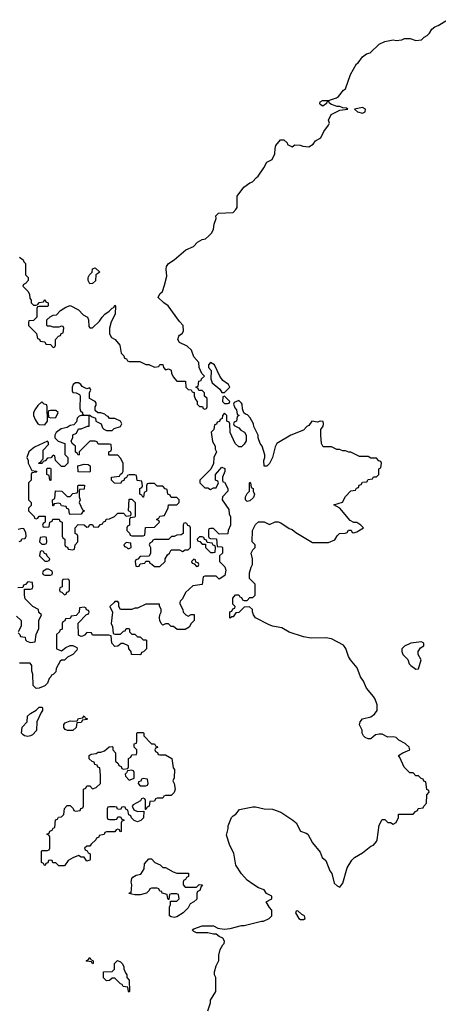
# Model space of a CAD drawing. Header units: inches. Extents: x 1980008 to 2252673, y 74414 to 260562.
# Tile 125 of 228: x 2053692 to 2056670, y 247140 to 254145. Entities that reach past the tile are written whole.
import ezdxf

# ---------------------------------------------------------------- set-up
doc = ezdxf.new("R2010")
doc.units = ezdxf.units.IN
doc.header["$MEASUREMENT"] = 0
doc.layers.add('C0254', color=7, linetype='Continuous')
doc.layers.add('C0255', color=7, linetype='Continuous')

msp = doc.modelspace()

# ---------------------------------------------------------------- linework, layer by layer
at = {"layer": 'C0254', "color": 5, "elevation": 120}
for points in [[(2053682, 249782), (2053694, 249770), (2053698, 249758), (2053731.1, 249751.1), (2053732.7, 249732.7), (2053743.6, 249723.6), (2053770, 249714), (2053802, 249718), (2053808, 249770), (2053827.3, 249812.7), (2053828, 249870), (2053846, 249910), (2053828.4, 249928.4), (2053826, 249950), (2053786, 249970), (2053756, 250000)], [(2054364, 250000), (2054334, 249970), (2054352, 249930), (2054342, 249850), (2054352.7, 249827.3), (2054358, 249778), (2054370, 249774), (2054410, 249774), (2054430, 249794), (2054442, 249798), (2054450, 249814), (2054470, 249814), (2054474, 249810), (2054474, 249790), (2054490, 249774), (2054510, 249774), (2054530, 249754), (2054550, 249754), (2054570, 249734), (2054590, 249734), (2054594, 249730), (2054594, 249670), (2054572.7, 249647.3), (2054558, 249642), (2054554, 249630), (2054547.3, 249627.3), (2054491.6, 249628.4), (2054488, 249630), (2054486, 249650), (2054468, 249670), (2054466, 249690), (2054430, 249708), (2054412.7, 249707.3), (2054390, 249688), (2054370, 249686), (2054348, 249710), (2054342, 249762), (2054327.3, 249767.3), (2054210, 249766), (2054202, 249782), (2054170, 249786), (2054152.7, 249767.3), (2054139.6, 249760.4), (2054130, 249758), (2054110, 249766), (2054108.4, 249851.6), (2054167.3, 249912.7), (2054182, 249918), (2054186, 249930), (2054182, 249942), (2054167.3, 249947.3), (2054162, 249962), (2054150, 249966), (2054118, 249962), (2054114, 249930), (2054092.7, 249907.3), (2054058, 249902), (2054050, 249886), (2054018, 249882), (2054012.7, 249867.3), (2053998, 249862), (2053994, 249850), (2053994, 249810), (2053978, 249802), (2053974, 249790), (2053954, 249770), (2053954, 249670), (2053990, 249654), (2054020.4, 249679.6), (2054050, 249692), (2054070, 249692), (2054098, 249678), (2054102, 249670), (2054099.6, 249660.4), (2054070.9, 249629.1), (2054031.1, 249608.9), (2054010.9, 249589.1), (2053990, 249588), (2053979.6, 249580.4), (2053952, 249530), (2053950, 249506), (2053930, 249486), (2053918, 249482), (2053914, 249470), (2053901, 249459), (2053890, 249426), (2053870, 249406), (2053831.6, 249388.4), (2053810, 249386), (2053787.3, 249407.3), (2053786, 249490), (2053778, 249510), (2053778, 249550), (2053767.3, 249567.3), (2053690, 249566)], [(2054832.4, 250000), (2054832, 249990), (2054852, 249950), (2054854, 249930), (2054874, 249910), (2054890, 249902), (2054912.7, 249912.7), (2054932.7, 249912.7), (2054934, 249870), (2054911.6, 249848.4), (2054896.9, 249823.1), (2054870, 249806), (2054812.7, 249807.3), (2054787.3, 249827.3), (2054768.4, 249828.4), (2054750, 249846), (2054730, 249846), (2054710, 249838), (2054698, 249850), (2054688, 249870), (2054686, 249890), (2054688.4, 249911.6), (2054698, 249930), (2054698, 249950), (2054686, 249974), (2054686, 249986), (2054590, 249988), (2054530, 249958), (2054510, 249958), (2054490, 249948), (2054410, 249948), (2054398, 249970), (2054398, 249998), (2054396, 250000)], [(2055030, 247094), (2055048.4, 247151.6), (2055048.7, 247170), (2055088, 247230), (2055088, 247330), (2055078, 247350), (2055078, 247370), (2055090, 247414), (2055108.4, 247451.6), (2055108.7, 247490), (2055118, 247530), (2055136.4, 247563.6), (2055147.3, 247572.7), (2055148, 247590), (2055138, 247610), (2055110, 247622), (2055090, 247638), (2055070, 247638), (2055030, 247648.7), (2054949.1, 247649.1), (2054930, 247658), (2054918, 247670), (2054930, 247678), (2054990, 247698), (2055070, 247698), (2055101.4, 247681.4), (2055145.6, 247674.4), (2055190, 247679.1), (2055270, 247701), (2055290, 247701), (2055412.7, 247732.7), (2055427.3, 247732.7), (2055466, 247750), (2055486, 247770), (2055486, 247810), (2055468.4, 247828.4), (2055446, 247870), (2055486, 247890), (2055486, 247910), (2055448.7, 247928.7), (2055430, 247955.3), (2055390, 247968.7), (2055350, 247994), (2055310, 248024), (2055270, 248068.7), (2055229.3, 248129.3), (2055214.6, 248214.6), (2055188, 248270), (2055163.1, 248343.1), (2055175.3, 248390), (2055175.3, 248410), (2055198, 248470), (2055210, 248482), (2055230, 248492), (2055254.6, 248525.4), (2055350, 248544), (2055370, 248544), (2055430, 248530.4), (2055490, 248527.7), (2055550, 248507.3), (2055636, 248450), (2055658.8, 248430), (2055690, 248372), (2055730, 248358.8), (2055741, 248350), (2055776, 248290), (2055830, 248222), (2055844.5, 248184.5), (2055870, 248162), (2055898, 248090), (2055912, 248070), (2055930, 248002), (2055950, 247982), (2055970, 247974), (2055990, 248002), (2056021.2, 248110), (2056054.5, 248165.5), (2056074.8, 248185.2), (2056130, 248217.3), (2056190, 248266), (2056210, 248271.3), (2056230, 248298), (2056235.1, 248310), (2056250, 248414), (2056270, 248454), (2056290, 248454), (2056310, 248434), (2056330, 248434), (2056350, 248422), (2056370, 248434), (2056386, 248470), (2056387.3, 248492.7), (2056490, 248494), (2056507.3, 248512.7), (2056522, 248518), (2056527.3, 248532.7), (2056562, 248538), (2056566, 248550), (2056586, 248570), (2056588, 248630), (2056606, 248650), (2056602, 248662), (2056588.4, 248668.4), (2056582, 248722), (2056567.3, 248727.3), (2056562, 248742), (2056547.3, 248747.3), (2056530, 248766), (2056510, 248766), (2056490, 248786), (2056467.3, 248787.3), (2056427.3, 248827.3), (2056396.4, 248896.4), (2056386, 248910), (2056418, 248930), (2056468, 248950), (2056462, 248970), (2056434.9, 248994.9), (2056390, 249019), (2056370, 249037.2), (2056350, 249044), (2056310, 249041.2), (2056270, 249062), (2056250, 249062), (2056223.6, 249056.4), (2056190, 249028), (2056171.6, 249028.4), (2056150, 249038), (2056138, 249050), (2056128.7, 249070), (2056128, 249090), (2056109.2, 249129.2), (2056114, 249150), (2056130, 249170.8), (2056190, 249186), (2056216.5, 249203.5), (2056235.3, 249230), (2056234, 249270), (2056221.2, 249310), (2056209.2, 249330), (2056158, 249390), (2056138, 249438), (2056116, 249470), (2056093.6, 249533.6), (2056045.2, 249590), (2056030, 249615.3), (2056012.7, 249672.7), (2055996, 249696), (2055910, 249739.3), (2055870, 249746.6), (2055766.2, 249746.2), (2055710, 249754), (2055608.1, 249788.1), (2055558, 249818), (2055489.7, 249829.7), (2055461.2, 249841.2), (2055368.7, 249890), (2055355.3, 249910), (2055348, 249932), (2055348, 249948), (2055327.3, 249967.3), (2055290, 249966), (2055250, 249928), (2055230, 249926), (2055210, 249898), (2055202, 249898), (2055190, 249888), (2055186, 249890), (2055188, 249932), (2055202, 249938), (2055207.3, 249952.7), (2055222, 249958), (2055226, 249970), (2055208, 249988), (2055208, 250000)], [(2053670, 249902), (2053702, 249870), (2053702, 249830), (2053682, 249790)]]:
    msp.add_lwpolyline(points, dxfattribs=at)
for points in [[(2056550, 249718), (2056474, 249710), (2056430, 249688.7), (2056411, 249669), (2056410.8, 249650), (2056417.3, 249630), (2056452.8, 249592.8), (2056463.4, 249563.4), (2056474, 249550), (2056510, 249523.8), (2056530, 249526), (2056548.7, 249590), (2056526, 249630), (2056526, 249650), (2056543.1, 249676.9), (2056566, 249690), (2056566, 249710)], [(2053750, 249045.2), (2053726, 249050), (2053716.4, 249056.4), (2053706, 249070), (2053708.4, 249111.6), (2053746, 249150), (2053748, 249190), (2053768, 249210), (2053808.4, 249231.6), (2053830, 249254), (2053850, 249254), (2053854, 249250), (2053854, 249230), (2053843.6, 249216.4), (2053814, 249150), (2053811.6, 249088.4), (2053783.6, 249056.4), (2053770, 249049)], [(2054032.7, 249087.3), (2054016.4, 249096.4), (2054006, 249110), (2054006, 249130), (2054016.4, 249143.6), (2054050, 249158), (2054070, 249154), (2054102, 249158), (2054110, 249174), (2054142, 249178), (2054150, 249192), (2054158, 249178), (2054174, 249170), (2054170, 249166), (2054138, 249162), (2054130, 249146), (2054098, 249142), (2054094, 249110), (2054070, 249088)], [(2054630, 248994), (2054650, 248994), (2054658, 248978), (2054670, 248974), (2054672, 248968), (2054658, 248962), (2054654, 248950), (2054658, 248938), (2054672.7, 248932.7), (2054678, 248918), (2054690, 248914), (2054730, 248914), (2054774, 248890), (2054783.6, 248823.6), (2054794, 248810), (2054791.6, 248751.6), (2054782, 248730), (2054791.1, 248711.1), (2054798, 248670), (2054790, 248646), (2054770, 248626), (2054730, 248626), (2054718, 248622), (2054710, 248606), (2054670, 248606), (2054658, 248602), (2054650, 248586), (2054618, 248582), (2054614, 248550), (2054598, 248542), (2054590, 248526), (2054586, 248526), (2054586, 248590), (2054582, 248602), (2054570, 248606), (2054558, 248602), (2054552, 248588), (2054499.6, 248560.4), (2054492, 248550), (2054504.7, 248524.7), (2054530, 248512), (2054574, 248514), (2054572.7, 248467.3), (2054552.7, 248447.3), (2054530, 248438), (2054507.3, 248447.3), (2054487.3, 248467.3), (2054482, 248482), (2054467.3, 248487.3), (2054462, 248522), (2054447.3, 248527.3), (2054442, 248542), (2054430, 248546), (2054418, 248542), (2054410, 248526), (2054387.3, 248527.3), (2054382, 248542), (2054370, 248546), (2054330, 248546), (2054318, 248542), (2054314, 248530), (2054314, 248470), (2054318, 248458), (2054330, 248454), (2054370, 248454), (2054382, 248458), (2054390, 248474), (2054410, 248474), (2054418, 248458), (2054432.7, 248452.7), (2054432.7, 248447.3), (2054418, 248442), (2054414, 248430), (2054414, 248370), (2054407.3, 248367.3), (2054402, 248382), (2054390, 248386), (2054378, 248382), (2054370, 248366), (2054310, 248366), (2054298, 248362), (2054292.7, 248347.3), (2054258, 248342), (2054254, 248330), (2054238, 248322), (2054234, 248310), (2054199.6, 248280.4), (2054190, 248266), (2054170, 248266), (2054154, 248250), (2054158, 248238), (2054172.7, 248232.7), (2054178, 248218), (2054194, 248210), (2054194, 248170), (2054190, 248166), (2054170, 248158), (2054150, 248186), (2054130, 248188), (2054110, 248198), (2054070, 248182), (2054038, 248162), (2054010, 248126), (2053970, 248126), (2053950, 248146), (2053927.3, 248147.3), (2053922, 248162), (2053910, 248166), (2053898, 248162), (2053892.7, 248147.3), (2053878, 248142), (2053872.7, 248127.3), (2053867.3, 248127.3), (2053862, 248142), (2053846, 248150), (2053846, 248230), (2053850, 248234), (2053890, 248234), (2053902, 248238), (2053906, 248250), (2053906, 248330), (2053902, 248342), (2053886, 248350), (2053902, 248358), (2053907.3, 248372.7), (2053922, 248378), (2053930, 248394), (2053942, 248398), (2053947.3, 248452.7), (2053962, 248458), (2053968.4, 248471.6), (2053990, 248474), (2054006, 248490), (2054010, 248534), (2054030, 248554), (2054050, 248554), (2054072.7, 248532.7), (2054078, 248518), (2054090, 248514), (2054122, 248518), (2054127.3, 248532.7), (2054142, 248538), (2054146, 248550), (2054146, 248670), (2054162, 248678), (2054170, 248694), (2054190, 248694), (2054210, 248674), (2054236.4, 248683.6), (2054266, 248710), (2054268, 248770), (2054262, 248822), (2054247.3, 248827.3), (2054242, 248842), (2054227.3, 248847.3), (2054222, 248862), (2054207.3, 248867.3), (2054187.3, 248887.3), (2054186, 248910), (2054200.4, 248919.6), (2054236.4, 248923.6), (2054250, 248934), (2054270, 248934), (2054296.4, 248943.6), (2054328.4, 248971.6), (2054350, 248974), (2054354, 248970), (2054354, 248950), (2054374, 248930), (2054374, 248870), (2054392.7, 248852.7), (2054398, 248838), (2054412.7, 248832.7), (2054418, 248818), (2054430, 248814), (2054462, 248818), (2054466, 248830), (2054466, 248890), (2054482, 248898), (2054490, 248914), (2054522, 248918), (2054526, 248930), (2054526, 248950), (2054506, 248970), (2054507.3, 248992.7), (2054522, 248998), (2054526, 249010), (2054526, 249070), (2054530, 249074), (2054570, 249074), (2054574, 249070), (2054574, 249050)], [(2054490, 248806), (2054458, 248802), (2054452.7, 248787.3), (2054442, 248778), (2054443.6, 248763.6), (2054470, 248734), (2054490, 248742), (2054506, 248750), (2054506, 248790), (2054502, 248802)], [(2054570, 248746), (2054558, 248742), (2054552.7, 248727.3), (2054538, 248722), (2054534, 248710), (2054550, 248694), (2054590, 248694), (2054602, 248698), (2054606, 248710), (2054602, 248742)], [(2054710, 248114), (2054730, 248114), (2054783.6, 248083.6), (2054810, 248074), (2054892.7, 248072.7), (2054894, 248050), (2054878, 248042), (2054872.7, 248027.3), (2054858, 248022), (2054854, 248010), (2054854, 247990), (2054870, 247974), (2054950, 247974), (2054968.4, 247991.6), (2054991.3, 247990), (2054982, 247978), (2054974, 247950), (2054958, 247942), (2054952.7, 247927.3), (2054951.1, 247888.9), (2054930, 247868), (2054905.4, 247854.6), (2054890, 247826), (2054854, 247790), (2054810, 247762), (2054790, 247758), (2054770, 247762), (2054758, 247770), (2054758, 247830), (2054766, 247850), (2054766, 247874), (2054810, 247874), (2054826, 247890), (2054822, 247922), (2054810, 247926), (2054770, 247926), (2054758, 247922), (2054754, 247886), (2054750, 247886), (2054746, 247890), (2054742, 247922), (2054706, 247930), (2054702, 247942), (2054690, 247946), (2054682, 247962), (2054670, 247966), (2054630, 247966), (2054618, 247962), (2054614, 247950), (2054594, 247930), (2054550, 247918), (2054510, 247918), (2054468.4, 247928.4), (2054474, 247934), (2054486, 247934), (2054488.7, 247990), (2054484, 248010), (2054490, 248034), (2054496.4, 248043.6), (2054520.4, 248059.6), (2054554.6, 248065.4), (2054576.4, 248103.6), (2054580.4, 248139.6), (2054610, 248174), (2054630, 248174), (2054654, 248150), (2054691.6, 248131.6)], [(2055670, 247806), (2055658, 247802), (2055654, 247790), (2055678, 247750), (2055690, 247742.8), (2055710, 247742.8), (2055722, 247750), (2055718, 247770), (2055698, 247778)], [(2054210, 247428), (2054202, 247442), (2054170, 247446), (2054166, 247450), (2054182, 247458), (2054190, 247474), (2054198, 247458), (2054214, 247450), (2054214, 247430)], [(2054470, 247226), (2054466, 247230), (2054462, 247262), (2054427.3, 247267.3), (2054422, 247282), (2054410, 247286), (2054370, 247326), (2054350, 247326), (2054331.6, 247308.4), (2054310, 247308), (2054288, 247328), (2054288, 247372), (2054350, 247374), (2054366, 247390), (2054366, 247430), (2054388.4, 247451.6), (2054410, 247442), (2054422, 247430), (2054432, 247410), (2054432.7, 247392.7), (2054443.6, 247363.6), (2054454, 247350), (2054454, 247330), (2054471.6, 247311.6), (2054474, 247230)]]:
    msp.add_lwpolyline(points, close=True, dxfattribs=at)
at = {"layer": 'C0255', "color": 5, "elevation": 120}
for points in [[(2053690, 252456), (2053716.9, 252436.9), (2053722, 252422), (2053734, 252410), (2053734, 252330), (2053751.6, 252311.6), (2053752, 252290), (2053732.7, 252267.3), (2053718, 252262), (2053714, 252250), (2053751.6, 252211.6), (2053762, 252190), (2053763.6, 252163.6), (2053774, 252150), (2053774, 252130), (2053790, 252114), (2053810, 252114), (2053822, 252118), (2053830, 252134), (2053862, 252138), (2053870, 252154), (2053878, 252138), (2053894, 252130), (2053894, 252110), (2053890, 252106), (2053830, 252106), (2053818, 252102), (2053814, 252090), (2053814, 252030), (2053790, 252006), (2053758, 252002), (2053754, 251990), (2053754, 251970), (2053812.7, 251912.7), (2053818, 251878), (2053832.7, 251872.7), (2053838, 251858), (2053870, 251854), (2053878, 251838), (2053910, 251834), (2053930, 251814), (2053942, 251818), (2053946, 251830), (2053946, 251870), (2053967.3, 251892.7), (2053982, 251898), (2053987.3, 251912.7), (2054002, 251918), (2054006, 251950), (2054002, 251962), (2053990, 251966), (2053970, 251958), (2053930, 251958), (2053910, 251966), (2053890, 251966), (2053886, 251970), (2053886, 252010), (2053908.4, 252031.6), (2053930, 252042), (2053954, 252046), (2053983.1, 252076.9), (2054020.4, 252099.6), (2054050, 252111.3), (2054110, 252082), (2054144.7, 252044.7), (2054174, 252030), (2054182, 252010), (2054183.6, 251963.6), (2054190, 251954), (2054210, 251954), (2054260.4, 251999.6), (2054278, 252030), (2054298, 252050), (2054328.4, 252071.6), (2054350, 252094), (2054362, 252098), (2054370, 252114), (2054374, 252110), (2054371.3, 252050), (2054343.6, 251996.4), (2054331.3, 251950), (2054331.3, 251910), (2054345.4, 251885.4), (2054371.3, 251870), (2054404.7, 251830), (2054412.7, 251772.7), (2054432.7, 251752.7), (2054438, 251738), (2054452.7, 251732.7), (2054458, 251718), (2054470, 251714), (2054547.3, 251712.7), (2054590, 251692), (2054611.6, 251691.6), (2054650, 251674), (2054682, 251678), (2054688, 251692), (2054710, 251691.3), (2054714, 251670), (2054730, 251654), (2054750, 251662), (2054770, 251652), (2054772, 251630), (2054783.6, 251603.6), (2054810, 251574), (2054872.7, 251572.7), (2054874, 251530), (2054890, 251514), (2054912.7, 251512.7), (2054918, 251498), (2054932.7, 251492.7), (2054934, 251470), (2054943.6, 251443.6), (2054954, 251430), (2054954, 251410), (2054970, 251394), (2054992.7, 251392.7), (2054998, 251378), (2055010, 251374), (2055022, 251378), (2055026, 251390), (2055026, 251450), (2055007.3, 251467.3), (2055006, 251490), (2054990, 251506), (2054967.3, 251507.3), (2054962, 251522), (2054946, 251530), (2054962, 251538), (2054967.3, 251572.7), (2054982, 251578), (2054986, 251590), (2055006, 251610), (2054988.4, 251628.4), (2054968, 251670), (2054967.3, 251707.3), (2054930, 251746), (2054914, 251794), (2054883.1, 251823.1), (2054830, 251848), (2054818, 251870), (2054825.2, 251894.8), (2054830, 251902), (2054848.4, 251911.6), (2054858, 251930), (2054855.3, 251970), (2054830, 251998), (2054749.1, 252109.1), (2054718, 252130), (2054678, 252170), (2054690, 252194), (2054708.7, 252211.3), (2054723.2, 252256.8), (2054738.6, 252321.4), (2054733.2, 252370), (2054737.2, 252390), (2054749.6, 252410.4), (2054790, 252438), (2054872.9, 252507.1), (2054928.7, 252531.3), (2054956.4, 252563.6), (2054990, 252582), (2055014, 252586), (2055034.6, 252605.4), (2055058, 252630), (2055070, 252654), (2055075.3, 252690), (2055088.7, 252730), (2055088, 252750), (2055106, 252770), (2055210, 252774), (2055230, 252794), (2055238, 252810), (2055238, 252890), (2055285.6, 252954.4), (2055330, 252984.7), (2055348.4, 252991.6), (2055376.4, 253023.6), (2055388.7, 253031.3), (2055428.9, 253091.1), (2055449.3, 253130.7), (2055488.4, 253151.6), (2055508, 253190), (2055508.4, 253228.4), (2055515.3, 253250), (2055548, 253290), (2055572, 253290), (2055594, 253270), (2055598, 253258), (2055630, 253242), (2055650, 253254), (2055687.3, 253252.7), (2055705.4, 253245.4), (2055750, 253242), (2055780.4, 253259.6), (2055796.4, 253283.6), (2055834.6, 253305.4), (2055855.3, 253350), (2055890, 253394), (2055895.3, 253410), (2055888.7, 253430), (2055908.7, 253470), (2055970, 253501), (2056026, 253510), (2056016.4, 253516.4), (2055990, 253518), (2055970, 253528), (2055950, 253528.7), (2055910, 253542), (2055898, 253550), (2055890, 253566), (2055878, 253562), (2055874, 253550), (2055848, 253530), (2055830, 253542), (2055826.6, 253550), (2055830, 253562), (2055846, 253570), (2055890, 253570.8), (2055946, 253590), (2055960.4, 253599.6), (2055996.4, 253643.6), (2056010, 253654), (2056044.7, 253755.3), (2056089.1, 253830.9), (2056100.4, 253839.6), (2056130, 253882), (2056158, 253902), (2056186, 253910), (2056249.1, 253970.9), (2056290, 253991.3), (2056350, 254002), (2056370, 253998), (2056410, 254002), (2056430, 254012), (2056470, 254011.3), (2056510, 253998), (2056550, 254002), (2056570, 254022), (2056590, 254032), (2056608, 254050), (2056623.1, 254076.9), (2056644.7, 254095.3), (2056670, 254104.7), (2056734.6, 254145.4)], [(2055208, 250000), (2055208, 250030), (2055227.3, 250052.7), (2055250, 250054), (2055258, 250038), (2055270, 250034), (2055278, 250018), (2055290, 250014), (2055310, 250014), (2055330, 250034), (2055350, 250034), (2055366, 250050), (2055366, 250130), (2055328, 250170), (2055328, 250210), (2055338, 250250), (2055348, 250270), (2055348, 250310), (2055338, 250350), (2055350, 250374), (2055366, 250390), (2055366, 250410), (2055346, 250430), (2055348, 250510), (2055370, 250554), (2055390, 250572), (2055430, 250572), (2055470, 250554), (2055508.4, 250571.6), (2055530, 250572), (2055550, 250564.7), (2055610, 250524.7), (2055630, 250518), (2055656.9, 250496.9), (2055774.6, 250425.4), (2055890, 250424.7), (2055934.6, 250445.4), (2055950, 250474), (2055966, 250490), (2056007.3, 250492.7), (2056022, 250498), (2056030, 250514), (2056050, 250514), (2056058, 250498), (2056070, 250494), (2056090, 250502), (2056138, 250530), (2056118, 250550), (2056090, 250568), (2056068, 250568), (2056043.1, 250583.1), (2055969.1, 250669.1), (2055927.3, 250692.7), (2055988.4, 250711.6), (2056010, 250754), (2056047.3, 250792.7), (2056082, 250798), (2056087.3, 250812.7), (2056102, 250818), (2056107.3, 250832.7), (2056122, 250838), (2056130, 250854), (2056162, 250858), (2056170, 250874), (2056202, 250878), (2056210, 250894), (2056230, 250894), (2056246, 250910), (2056246, 250950), (2056262, 250958), (2056266, 250990), (2056262, 251002), (2056247.3, 251007.3), (2056230, 251026), (2056190, 251026), (2056170, 251038), (2056110, 251038), (2056047.3, 251067.3), (2056032.7, 251067.3), (2056010, 251078), (2055990, 251078), (2055967.3, 251087.3), (2055948.4, 251088.4), (2055910, 251106), (2055850, 251106), (2055838, 251130), (2055834, 251190), (2055835.3, 251230), (2055850, 251254), (2055854, 251270), (2055850, 251286), (2055830, 251288), (2055810, 251282), (2055770, 251288), (2055750, 251258), (2055734, 251250), (2055710, 251226), (2055622, 251190), (2055522, 251130), (2055510, 251106), (2055491, 251030), (2055470, 250988), (2055450, 250968), (2055430, 250968), (2055428.7, 251010), (2055435.3, 251030), (2055435.3, 251050), (2055417.2, 251110), (2055402, 251130), (2055388, 251170), (2055388, 251190), (2055358, 251250), (2055355.3, 251270), (2055332.7, 251312.7), (2055313.2, 251333.2), (2055298, 251338), (2055287.3, 251347.3), (2055276.4, 251376.4), (2055275.3, 251410), (2055270, 251418), (2055250, 251435.3), (2055218, 251422), (2055214, 251410), (2055223.6, 251383.6), (2055234, 251370), (2055238, 251338), (2055254, 251330), (2055238, 251322), (2055234, 251290), (2055218, 251282), (2055214, 251270), (2055218, 251258), (2055250, 251242), (2055265.4, 251225.4), (2055292, 251210), (2055302, 251190), (2055302, 251150), (2055290, 251126), (2055270, 251106), (2055250, 251106), (2055226, 251130), (2055188.4, 251208.4), (2055186, 251270), (2055182, 251282), (2055166, 251290), (2055166, 251330), (2055150, 251346), (2055134, 251330), (2055132.7, 251307.3), (2055118, 251302), (2055112.7, 251287.3), (2055098, 251282), (2055092.7, 251267.3), (2055078, 251262), (2055074, 251230), (2055054, 251210), (2055063.6, 251143.6), (2055082, 251110), (2055082, 251090), (2055091.3, 251070), (2055072, 251030), (2055071.6, 250988.4), (2055052.7, 250947.3), (2054974, 250870), (2054974, 250850), (2055010, 250814), (2055030, 250814), (2055050, 250802), (2055070, 250814), (2055090, 250814), (2055106, 250850), (2055102, 250862), (2055086, 250870), (2055086, 250910), (2055130, 250962), (2055151.6, 250951.6), (2055151.3, 250930), (2055134, 250890), (2055134, 250870), (2055138, 250858), (2055150, 250854), (2055172, 250810), (2055172, 250790), (2055134, 250750), (2055132, 250730), (2055179.6, 250659.6), (2055182, 250630), (2055191.6, 250608.4), (2055192, 250550), (2055174, 250510), (2055172.7, 250487.3), (2055110, 250486), (2055070, 250526), (2055050, 250526), (2055038, 250522), (2055034, 250510), (2055034, 250470), (2055038, 250458), (2055050, 250454), (2055092.7, 250452.7), (2055098, 250398), (2055130, 250394), (2055134, 250390), (2055134, 250350), (2055114, 250330), (2055114, 250290), (2055151.6, 250251.6), (2055158, 250230), (2055152, 250190), (2055110, 250166), (2055090, 250186), (2055010, 250186), (2054998, 250182), (2054990, 250126), (2054923.6, 250116.4), (2054872, 250070), (2054850, 250026), (2054832.7, 250007.3), (2054832.4, 250000)], [(2053687.3, 250432.7), (2053702, 250438), (2053707.3, 250452.7), (2053730, 250454), (2053738, 250470), (2053736.4, 250496.4), (2053722, 250522), (2053710, 250526), (2053682, 250518)], [(2053756, 250000), (2053730, 250026), (2053726, 250050), (2053726, 250094), (2053770, 250094), (2053782, 250098), (2053786, 250110), (2053782, 250142), (2053750, 250146), (2053732.7, 250127.3), (2053718, 250122), (2053714, 250106), (2053678, 250102)], [(2054396, 250000), (2054390, 250006), (2054370, 250006), (2054364, 250000)]]:
    msp.add_lwpolyline(points, dxfattribs=at)
for points in [[(2056130, 253520.9), (2056074, 253510), (2056094, 253490), (2056130, 253480.7), (2056148.7, 253490), (2056153.2, 253510)], [(2054190, 252266), (2054178, 252290), (2054178, 252310), (2054188, 252330), (2054208, 252350), (2054210, 252374), (2054230, 252381), (2054262, 252350), (2054234, 252330), (2054231.6, 252288.4), (2054210, 252268)], [(2055050, 251706), (2055034, 251690), (2055034, 251670), (2055054, 251650), (2055051.3, 251590), (2055061, 251561), (2055116.9, 251516.9), (2055130, 251494), (2055150, 251494), (2055186, 251530), (2055178, 251550), (2055138, 251578), (2055115.3, 251610), (2055078, 251690)], [(2054110, 251562), (2054090, 251562), (2054072, 251550), (2054064.7, 251530), (2054064.7, 251504.7), (2054070, 251494), (2054094, 251490), (2054118, 251478), (2054122, 251470), (2054119.8, 251379.8), (2054123.5, 251363.5), (2054138, 251350), (2054138, 251338), (2054151.6, 251331.6), (2054191.3, 251331.3), (2054202, 251322), (2054231.3, 251311.3), (2054234, 251290), (2054271.1, 251271.1), (2054281, 251241), (2054290, 251232), (2054310, 251222), (2054350, 251222), (2054364, 251236), (2054408.4, 251251.6), (2054418, 251270), (2054408.4, 251288.4), (2054370, 251308), (2054330, 251308), (2054322, 251322), (2054310, 251326), (2054298, 251338), (2054270, 251348), (2054248.4, 251348.4), (2054230, 251366), (2054229, 251391), (2054236.4, 251403.6), (2054236.4, 251416.4), (2054228.4, 251428.4), (2054188, 251450), (2054188, 251492), (2054198, 251510), (2054190, 251526), (2054170, 251518), (2054136.4, 251536.4), (2054128, 251550)], [(2053850, 251426), (2053820.7, 251399.3), (2053804, 251376), (2053791, 251350), (2053791, 251330), (2053802, 251302), (2053822, 251270), (2053830, 251264.7), (2053870, 251262), (2053888.7, 251290), (2053888.4, 251388.4), (2053886, 251406), (2053866, 251410)], [(2055150, 251466), (2055138, 251462), (2055134, 251430), (2055150, 251414), (2055170, 251414), (2055182, 251418), (2055186, 251430)], [(2053950, 251366), (2053910, 251366), (2053898, 251362), (2053894, 251350), (2053898, 251318), (2053912.7, 251312.7), (2053950, 251314), (2053966, 251350)], [(2054130, 251329), (2054116, 251324), (2054102, 251310), (2054096, 251284), (2054076, 251264), (2054050, 251258), (2054030, 251244), (2053986, 251234), (2053951, 251209), (2053942, 251190), (2053942, 251170), (2053966, 251146), (2054014, 251130), (2054012.7, 251052.7), (2054034, 251030), (2054034, 250990), (2054010, 250966), (2053990, 250966), (2053967.3, 250987.3), (2053946, 251010), (2053942, 251042), (2053930, 251046), (2053912.7, 251027.3), (2053890, 251026), (2053872.7, 251007.3), (2053858, 251002), (2053852.7, 250987.3), (2053827.3, 250987.3), (2053830, 250994), (2053842, 250998), (2053846, 251010), (2053858, 251022), (2053858, 251082), (2053896.4, 251123.6), (2053896.4, 251136.4), (2053890, 251146), (2053796.9, 251103.1), (2053774, 251086), (2053758, 251070), (2053742, 251030), (2053751.3, 251010), (2053752, 250990), (2053778, 250938), (2053810, 250934), (2053814, 250930), (2053810, 250926), (2053778, 250922), (2053774, 250910), (2053774, 250870), (2053754, 250850), (2053754, 250730), (2053774, 250710), (2053774, 250690), (2053754, 250670), (2053754, 250650), (2053794, 250610), (2053798, 250598), (2053810, 250594), (2053822, 250598), (2053830, 250614), (2053872.7, 250612.7), (2053874, 250570), (2053858, 250562), (2053854, 250550), (2053858, 250538), (2053870, 250534), (2053902, 250538), (2053906, 250570), (2053922, 250578), (2053927.3, 250592.7), (2053972.7, 250592.7), (2053978, 250578), (2053994, 250570), (2053994, 250470), (2053998, 250458), (2054014, 250450), (2054014, 250410), (2054018, 250398), (2054032.7, 250392.7), (2054038, 250378), (2054070, 250374), (2054082, 250378), (2054086, 250410), (2054106, 250430), (2054106, 250470), (2054102, 250482), (2054086, 250490), (2054086, 250530), (2054107.3, 250552.7), (2054151.6, 250551.6), (2054170, 250534), (2054182, 250538), (2054190, 250554), (2054210, 250554), (2054218, 250538), (2054250, 250534), (2054267.3, 250552.7), (2054282, 250558), (2054287.3, 250572.7), (2054302, 250578), (2054307.3, 250592.7), (2054330, 250594), (2054366, 250610), (2054390, 250634), (2054430, 250634), (2054450, 250614), (2054482, 250618), (2054486, 250630), (2054482, 250642), (2054466, 250650), (2054470, 250734), (2054490, 250734), (2054514, 250710), (2054514, 250610), (2054510, 250606), (2054478, 250602), (2054474, 250590), (2054474, 250550), (2054458, 250542), (2054454, 250530), (2054454, 250510), (2054472.7, 250492.7), (2054478, 250478), (2054490, 250474), (2054570, 250474), (2054582, 250478), (2054587.3, 250532.7), (2054650, 250534), (2054686, 250570), (2054682, 250582), (2054667.3, 250587.3), (2054667.3, 250592.7), (2054682, 250598), (2054690, 250614), (2054722, 250618), (2054747.3, 250672.7), (2054750, 250694), (2054810, 250694), (2054826, 250710), (2054826, 250730), (2054810, 250746), (2054770, 250746), (2054762, 250762), (2054746, 250770), (2054742, 250802), (2054727.3, 250807.3), (2054710, 250826), (2054670, 250826), (2054650, 250846), (2054610, 250846), (2054598, 250842), (2054594, 250830), (2054594, 250790), (2054578, 250782), (2054571.6, 250748.4), (2054567.3, 250747.3), (2054562, 250762), (2054546, 250770), (2054546, 250810), (2054562, 250818), (2054566, 250830), (2054562, 250862), (2054527.3, 250867.3), (2054522, 250902), (2054510, 250906), (2054470, 250906), (2054458, 250902), (2054452.7, 250887.3), (2054438, 250882), (2054432.7, 250867.3), (2054418, 250862), (2054410, 250846), (2054367.3, 250847.3), (2054346, 250870), (2054346, 250890), (2054402, 250898), (2054408, 250912), (2054422, 250918), (2054427.3, 250932.7), (2054428, 250990), (2054410, 251026), (2054390, 251046), (2054327.3, 251047.3), (2054326, 251070), (2054342, 251078), (2054346, 251090), (2054342, 251122), (2054330, 251126), (2054250, 251126), (2054242, 251142), (2054230, 251146), (2054190, 251146), (2054114, 251070), (2054114, 251050), (2054107.3, 251047.3), (2054102, 251062), (2054088.4, 251068.4), (2054088, 251110), (2054066, 251130), (2054058, 251150), (2054069, 251171), (2054069.4, 251190.6), (2054095.3, 251204.7), (2054110, 251234), (2054130, 251234), (2054174, 251254), (2054186, 251254), (2054186, 251326), (2054168.7, 251328.7)], [(2053910, 250868), (2053906, 250870), (2053902, 250902), (2053886, 250910), (2053886, 250950), (2053890, 250954), (2053910, 250954), (2053914, 250950), (2053914, 250870)], [(2054190, 250926), (2054108.4, 250928.4), (2054106, 250970), (2054150, 250982), (2054179.6, 250979.6), (2054194, 250970), (2054194, 250930)], [(2054050, 250626), (2054046, 250630), (2054042, 250662), (2054027.3, 250667.3), (2054022, 250682), (2053990, 250686), (2053982, 250702), (2053970, 250706), (2053938, 250702), (2053932.7, 250687.3), (2053927.3, 250687.3), (2053926, 250730), (2053942, 250738), (2053947.3, 250792.7), (2053991.6, 250791.6), (2054030, 250754), (2054050, 250754), (2054070, 250774), (2054102, 250778), (2054106, 250790), (2054106, 250830), (2054110, 250834), (2054152.7, 250832.7), (2054150, 250806), (2054118, 250802), (2054114, 250790), (2054114, 250750), (2054122, 250730), (2054114, 250710), (2054138, 250658), (2054154, 250650), (2054138, 250642), (2054130, 250628)], [(2055310, 250718), (2055298, 250730), (2055298, 250750), (2055310, 250774), (2055326, 250790), (2055326, 250850), (2055330, 250854), (2055334, 250850), (2055338, 250818), (2055354, 250810), (2055354, 250790), (2055362, 250770), (2055355.3, 250744.7), (2055330, 250722)], [(2054870, 250566), (2054858, 250562), (2054854, 250550), (2054854, 250490), (2054839.6, 250480.4), (2054810, 250478), (2054791.6, 250468.4), (2054772.7, 250467.3), (2054750, 250446), (2054650, 250446), (2054638, 250442), (2054634, 250430), (2054618, 250422), (2054614, 250410), (2054622, 250390), (2054622, 250350), (2054612.7, 250327.3), (2054550, 250326), (2054532.7, 250307.3), (2054518, 250302), (2054514, 250290), (2054518, 250258), (2054530, 250254), (2054542, 250258), (2054550, 250274), (2054582, 250278), (2054590, 250294), (2054612.7, 250292.7), (2054618, 250278), (2054632.7, 250272.7), (2054650, 250254), (2054690, 250254), (2054726, 250290), (2054726, 250310), (2054743.1, 250336.9), (2054758, 250350), (2054770, 250374), (2054830, 250374), (2054850, 250362), (2054870, 250374), (2054890, 250374), (2054906, 250390), (2054906, 250530), (2054902, 250542), (2054887.3, 250547.3), (2054882, 250562)], [(2053870, 250466), (2053838, 250462), (2053834, 250430), (2053850, 250414), (2053870, 250414), (2053882, 250418), (2053886, 250430), (2053882, 250462)], [(2054990, 250466), (2054970, 250466), (2054954, 250450), (2054958, 250438), (2054972.7, 250432.7), (2054990, 250414), (2055014, 250414), (2055014, 250390), (2055050, 250354), (2055070, 250354), (2055082, 250358), (2055086, 250390), (2055082, 250402), (2055067.3, 250407.3), (2055062, 250422), (2055026, 250426), (2055022, 250442), (2055007.3, 250447.3), (2055002, 250462)], [(2054450, 250426), (2054434, 250410), (2054438, 250398), (2054452.7, 250392.7), (2054462, 250382), (2054470, 250382), (2054486, 250390), (2054482, 250422)], [(2053850, 250366), (2053838, 250362), (2053834, 250330), (2053870, 250294), (2053890, 250294), (2053902, 250298), (2053906, 250310), (2053887.3, 250327.3), (2053882, 250342), (2053867.3, 250347.3), (2053862, 250362)], [(2054930, 250306), (2054914, 250290), (2054918, 250278), (2054934, 250274), (2054950, 250254), (2054962, 250258), (2054966, 250270), (2054962, 250282), (2054946, 250286), (2054942, 250302)], [(2053896.4, 250236.4), (2053883.6, 250236.4), (2053858, 250222), (2053854, 250210), (2053858, 250198), (2053870, 250194), (2053910, 250194), (2053922, 250198), (2053926, 250210), (2053922, 250222)], [(2054030, 250166), (2053998, 250162), (2053994, 250150), (2053994, 250110), (2053978, 250102), (2053974, 250090), (2053978, 250078), (2053992.7, 250072.7), (2054010, 250054), (2054022, 250058), (2054027.3, 250072.7), (2054042, 250078), (2054046, 250090), (2054046, 250150), (2054042, 250162)]]:
    msp.add_lwpolyline(points, close=True, dxfattribs=at)

doc.saveas('drawing.dxf')
